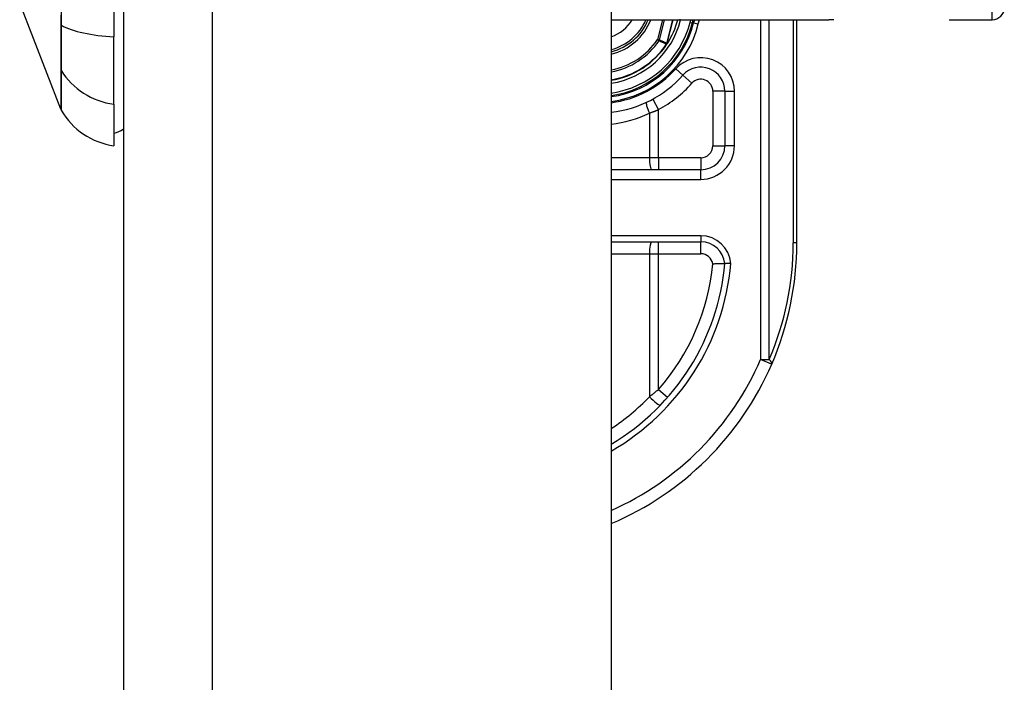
# Model space of a CAD drawing. Header units: inches. Extents: x 0 to 80.3, y -11 to 43.1.
# Tile 65 of 74: x 46.9 to 48.5, y 15.7 to 16.8. Entities that reach past the tile are written whole.
import ezdxf

# ---------------------------------------------------------------- set-up
doc = ezdxf.new("R2010")
doc.units = ezdxf.units.IN
doc.header["$MEASUREMENT"] = 0
doc.layers.add('Visible Edges(ANSI)', color=7, linetype='Continuous', lineweight=25)
doc.layers.add('Visible Tangent Edges(ANSI)', color=7, linetype='Continuous', lineweight=25)

msp = doc.modelspace()

# ---------------------------------------------------------------- linework, layer by layer
at = {"layer": 'Visible Edges(ANSI)'}
for p, q in [((47.0667, 32.6239), (47.0667, 13.1129)), ((47.8667, 32.6239), (47.8667, 13.1129)), ((47.0509, 17.6286), (47.0509, 16.8051)), ((46.964, 16.6861), (46.8964, 16.86)), ((47.8667, 16.833), (48.2238, 16.833)), ((47.9998, 16.8277), (48.0011, 16.833)), ((48.0031, 16.833), (48.0019, 16.8279)), ((48.1712, 16.4669), (48.1712, 16.833)), ((48.4213, 16.833), (48.4918, 16.833)), ((47.0509, 16.6944), (47.0509, 16.8051)), ((47.9585, 16.7937), (47.9579, 16.793)), ((48.053, 16.7157), (48.053, 16.6263)), ((47.0509, 16.6944), (47.0509, 16.6263)), ((48.0137, 16.587), (47.8667, 16.587)), ((47.8667, 16.4689), (48.0138, 16.4689))]:
    msp.add_line(p, q, dxfattribs=at)
at = {"layer": 'Visible Edges(ANSI)', "flags": 128}
for points in [[(47.9586, 16.7938), (47.9586, 16.7938), (47.9585, 16.7937), (47.9585, 16.7937), (47.9584, 16.7937), (47.9584, 16.7936), (47.9584, 16.7936), (47.9583, 16.7936), (47.9583, 16.7935), (47.9582, 16.7935), (47.9582, 16.7935), (47.9581, 16.7935), (47.9581, 16.7934), (47.958, 16.7934), (47.958, 16.7934), (47.9579, 16.7934), (47.9579, 16.7933), (47.9579, 16.7933), (47.9578, 16.7933), (47.9578, 16.7933), (47.9577, 16.7933), (47.9577, 16.7932), (47.9576, 16.7932), (47.9576, 16.7932), (47.9575, 16.7932)], [(47.9587, 16.794), (47.9587, 16.794), (47.9587, 16.7939), (47.9587, 16.7939), (47.9587, 16.7939), (47.9587, 16.7939), (47.9587, 16.7939), (47.9587, 16.7939), (47.9587, 16.7939), (47.9587, 16.7939), (47.9587, 16.7939), (47.9587, 16.7939), (47.9587, 16.7939), (47.9587, 16.7939), (47.9587, 16.7939), (47.9586, 16.7939), (47.9586, 16.7938), (47.9586, 16.7938), (47.9586, 16.7938), (47.9586, 16.7938), (47.9586, 16.7938), (47.9586, 16.7938), (47.9586, 16.7938), (47.9586, 16.7938), (47.9586, 16.7938)], [(48.0332, 16.4328), (48.0345, 16.4329), (48.0358, 16.4329), (48.0371, 16.433), (48.0384, 16.433), (48.0396, 16.433), (48.0408, 16.4331), (48.042, 16.4331), (48.0431, 16.4331), (48.0442, 16.4331), (48.0453, 16.4331), (48.0463, 16.4331), (48.0472, 16.4331), (48.0481, 16.4332), (48.0489, 16.4332), (48.0497, 16.4332), (48.0504, 16.4332), (48.051, 16.4332), (48.0515, 16.4332), (48.052, 16.4332), (48.0524, 16.4332), (48.0527, 16.4332), (48.0529, 16.4332), (48.053, 16.4332), (48.053, 16.4332)], [(48.0629, 16.4332), (48.0623, 16.4332), (48.0616, 16.4332), (48.061, 16.4332), (48.0604, 16.4332), (48.0597, 16.4332), (48.0591, 16.4332), (48.0586, 16.4332), (48.058, 16.4332), (48.0574, 16.4332), (48.0569, 16.4332), (48.0564, 16.4332), (48.0559, 16.4332), (48.0555, 16.4332), (48.0551, 16.4332), (48.0547, 16.4332), (48.0544, 16.4332), (48.0541, 16.4332), (48.0538, 16.4332), (48.0536, 16.4332), (48.0534, 16.4332), (48.0532, 16.4332), (48.0531, 16.4332), (48.0531, 16.4332), (48.053, 16.4332)]]:
    msp.add_lwpolyline(points, dxfattribs=at)
at = {"layer": 'Visible Edges(ANSI)'}
for centre, radius, start, end in [((48.4918, 16.8527), 0.0197, 270, 0), ((47.8452, 16.8669), 0.089, 283.9794, 337.6397), ((47.8452, 16.8669), 0.135, 327.2981, 345.4721), ((47.8452, 16.8669), 0.1615, 277.6503, 346.0291), ((47.8452, 16.8669), 0.1595, 277.7468, 345.776), ((47.8452, 16.8669), 0.1348, 279.1773, 326.7398), ((48.0137, 16.7157), 0.0394, 0, 138.1031), ((47.8452, 16.8669), 0.187, 276.5969, 318.1031), ((46.9732, 16.6896), 0.00984, 201.2505, 209.7291), ((47.0672, 16.7433), 0.1181, 209.7291, 262.0587), ((47.043, 16.6854), 0.0394, 281.537, 306.8699), ((48.0137, 16.6263), 0.0394, 270, 0), ((48.0138, 16.4295), 0.0394, 5.3938, 90), ((47.6712, 16.4669), 0.5, 336.5561, 0), ((47.6712, 16.4669), 0.3834, 300.6602, 354.9569), ((47.6712, 16.4669), 0.5, 293.0167, 336.5561)]:
    msp.add_arc(centre, radius, start, end, dxfattribs=at)
at = {"layer": 'Visible Tangent Edges(ANSI)'}
for p, q in [((47.2127, 13.1129), (47.2127, 32.6239)), ((48.4918, 16.833), (48.4918, 17.1283)), ((47.9511, 16.833), (47.9428, 16.8003)), ((47.9458, 16.7996), (47.9542, 16.833)), ((47.9676, 16.833), (47.9578, 16.7943)), ((47.9579, 16.7942), (47.9677, 16.833)), ((47.9806, 16.8326), (47.9787, 16.833)), ((47.9806, 16.8326), (47.9807, 16.833)), ((47.9971, 16.833), (47.9959, 16.8287)), ((48.0095, 16.826), (48.0113, 16.833)), ((48.1118, 16.833), (48.1118, 16.2758)), ((48.1257, 16.2758), (48.1257, 16.833)), ((48.1654, 16.833), (48.1654, 16.4669)), ((46.964, 16.8249), (46.964, 16.8245)), ((47.9959, 16.8287), (47.9998, 16.8277)), ((48.0019, 16.8279), (47.9999, 16.8284)), ((48.0019, 16.8279), (48.0095, 16.826)), ((47.9458, 16.7996), (47.9428, 16.8003)), ((47.9428, 16.8003), (47.9453, 16.7986)), ((47.9573, 16.7933), (47.9575, 16.7932)), ((47.9575, 16.7937), (47.9577, 16.7936)), ((47.9575, 16.7932), (47.9579, 16.793)), ((47.9578, 16.7943), (47.9579, 16.7942)), ((46.964, 16.7514), (46.964, 16.7512)), ((47.9844, 16.742), (47.9726, 16.7525)), ((47.9844, 16.742), (47.999, 16.7289)), ((47.9349, 16.7028), (47.9443, 16.6855)), ((48.053, 16.7157), (48.0334, 16.7157)), ((48.0334, 16.7157), (48.0334, 16.6263)), ((48.053, 16.7157), (48.0688, 16.7157)), ((48.0688, 16.6263), (48.0688, 16.7157)), ((47.9443, 16.6067), (47.9443, 16.6855)), ((47.9294, 16.6798), (47.9294, 16.6067)), ((48.0334, 16.6263), (48.053, 16.6263)), ((48.0688, 16.6263), (48.053, 16.6263)), ((47.9294, 16.6067), (47.8667, 16.6067)), ((47.9443, 16.6067), (47.9294, 16.6067)), ((47.9443, 16.6067), (47.9443, 16.587)), ((48.0137, 16.6067), (47.9443, 16.6067)), ((48.0137, 16.6067), (48.0137, 16.587)), ((48.0137, 16.5712), (48.0137, 16.587)), ((47.8667, 16.5712), (48.0137, 16.5712)), ((48.0138, 16.4787), (47.8667, 16.4787)), ((48.0138, 16.4787), (48.0138, 16.4689)), ((47.9443, 16.4492), (47.9443, 16.4689)), ((48.0138, 16.4492), (48.0138, 16.4689)), ((48.1712, 16.4669), (48.1654, 16.4669)), ((47.8667, 16.4492), (47.9294, 16.4492)), ((47.9294, 16.4492), (47.9443, 16.4492)), ((47.9294, 16.4492), (47.9294, 16.2146)), ((47.9443, 16.4492), (48.0138, 16.4492)), ((47.9443, 16.2268), (47.9443, 16.4492)), ((48.1118, 16.2758), (48.1257, 16.2758)), ((48.1299, 16.268), (48.1118, 16.2758)), ((47.9443, 16.2268), (47.9591, 16.2138))]:
    msp.add_line(p, q, dxfattribs=at)
at = {"layer": 'Visible Tangent Edges(ANSI)', "flags": 128}
for points in [[(46.9649, 16.8238), (46.9649, 16.8555)], [(46.964, 16.8407), (46.964, 16.8249)], [(48.2318, 16.833), (48.2302, 16.833), (48.2286, 16.833), (48.227, 16.833), (48.2254, 16.833), (48.2238, 16.833)], [(46.964, 16.8245), (46.964, 16.8203), (46.964, 16.8162), (46.964, 16.8121), (46.964, 16.8081), (46.964, 16.8042), (46.964, 16.8004), (46.964, 16.7967), (46.964, 16.793), (46.964, 16.7895), (46.964, 16.7861), (46.964, 16.7827), (46.964, 16.7795), (46.964, 16.7764), (46.964, 16.7735), (46.964, 16.7706), (46.964, 16.7679), (46.964, 16.7653), (46.964, 16.7629), (46.964, 16.7606), (46.964, 16.7585), (46.964, 16.7565), (46.964, 16.7546), (46.964, 16.7529), (46.964, 16.7514)], [(46.9649, 16.7493), (46.9649, 16.7508), (46.9649, 16.7525), (46.9649, 16.7544), (46.9649, 16.7564), (46.9649, 16.7586), (46.9649, 16.7609), (46.965, 16.7633), (46.965, 16.766), (46.965, 16.7687), (46.965, 16.7716), (46.965, 16.7746), (46.965, 16.7778), (46.965, 16.7811), (46.965, 16.7845), (46.965, 16.788), (46.965, 16.7916), (46.965, 16.7953), (46.9649, 16.7991), (46.9649, 16.8031), (46.9649, 16.8071), (46.9649, 16.8111), (46.9649, 16.8153), (46.9649, 16.8195), (46.9649, 16.8238)], [(47.9453, 16.7986), (47.9458, 16.7984), (47.9463, 16.7982), (47.9468, 16.7979), (47.9473, 16.7977), (47.9478, 16.7975), (47.9483, 16.7973), (47.9488, 16.7971), (47.9493, 16.7968), (47.9498, 16.7966), (47.9503, 16.7964), (47.9508, 16.7962), (47.9513, 16.796), (47.9518, 16.7957), (47.9523, 16.7955), (47.9528, 16.7953), (47.9533, 16.7951), (47.9538, 16.7949), (47.9543, 16.7946), (47.9548, 16.7944), (47.9553, 16.7942), (47.9558, 16.794), (47.9563, 16.7938), (47.9568, 16.7936), (47.9573, 16.7933)], [(47.9578, 16.7943), (47.9573, 16.7945), (47.9568, 16.7947), (47.9563, 16.7949), (47.9558, 16.7951), (47.9553, 16.7954), (47.9548, 16.7956), (47.9543, 16.7958), (47.9538, 16.796), (47.9533, 16.7962), (47.9528, 16.7965), (47.9523, 16.7967), (47.9518, 16.7969), (47.9513, 16.7971), (47.9508, 16.7973), (47.9503, 16.7976), (47.9498, 16.7978), (47.9493, 16.798), (47.9488, 16.7982), (47.9483, 16.7985), (47.9478, 16.7987), (47.9473, 16.7989), (47.9468, 16.7991), (47.9463, 16.7994), (47.9458, 16.7996)], [(47.9575, 16.7937), (47.9575, 16.7937), (47.9575, 16.7937), (47.9575, 16.7936), (47.9575, 16.7936), (47.9575, 16.7936), (47.9575, 16.7936), (47.9575, 16.7936), (47.9575, 16.7936), (47.9574, 16.7936), (47.9574, 16.7935), (47.9574, 16.7935), (47.9574, 16.7935), (47.9574, 16.7935), (47.9574, 16.7935), (47.9574, 16.7935), (47.9574, 16.7935), (47.9574, 16.7934), (47.9573, 16.7934), (47.9573, 16.7934), (47.9573, 16.7934), (47.9573, 16.7934), (47.9573, 16.7934), (47.9573, 16.7934), (47.9573, 16.7933)], [(47.9578, 16.7943), (47.9577, 16.7942), (47.9577, 16.7942), (47.9577, 16.7942), (47.9577, 16.7942), (47.9577, 16.7941), (47.9577, 16.7941), (47.9577, 16.7941), (47.9577, 16.7941), (47.9577, 16.794), (47.9577, 16.794), (47.9577, 16.794), (47.9577, 16.794), (47.9577, 16.7939), (47.9576, 16.7939), (47.9576, 16.7939), (47.9576, 16.7939), (47.9576, 16.7938), (47.9576, 16.7938), (47.9576, 16.7938), (47.9576, 16.7938), (47.9576, 16.7938), (47.9576, 16.7937), (47.9576, 16.7937), (47.9575, 16.7937)], [(47.9575, 16.7937), (47.9575, 16.7937), (47.9575, 16.7936), (47.9575, 16.7936), (47.9575, 16.7936), (47.9575, 16.7936), (47.9575, 16.7936), (47.9575, 16.7935), (47.9575, 16.7935), (47.9575, 16.7935), (47.9575, 16.7935), (47.9575, 16.7934), (47.9575, 16.7934), (47.9575, 16.7934), (47.9575, 16.7934), (47.9575, 16.7934), (47.9575, 16.7933), (47.9575, 16.7933), (47.9575, 16.7933), (47.9575, 16.7933), (47.9575, 16.7933), (47.9575, 16.7932), (47.9575, 16.7932), (47.9575, 16.7932), (47.9575, 16.7932)], [(47.9575, 16.7932), (47.9575, 16.7932), (47.9576, 16.7932), (47.9576, 16.7932), (47.9576, 16.7932), (47.9576, 16.7933), (47.9576, 16.7933), (47.9576, 16.7933), (47.9576, 16.7933), (47.9576, 16.7933), (47.9576, 16.7934), (47.9576, 16.7934), (47.9576, 16.7934), (47.9576, 16.7934), (47.9576, 16.7934), (47.9576, 16.7935), (47.9576, 16.7935), (47.9576, 16.7935), (47.9576, 16.7935), (47.9576, 16.7935), (47.9577, 16.7935), (47.9577, 16.7936), (47.9577, 16.7936), (47.9577, 16.7936), (47.9577, 16.7936)], [(47.9577, 16.7936), (47.9577, 16.7936), (47.9577, 16.7937), (47.9577, 16.7937), (47.9577, 16.7937), (47.9577, 16.7937), (47.9578, 16.7938), (47.9578, 16.7938), (47.9578, 16.7938), (47.9578, 16.7938), (47.9578, 16.7939), (47.9578, 16.7939), (47.9578, 16.7939), (47.9578, 16.7939), (47.9578, 16.794), (47.9578, 16.794), (47.9578, 16.794), (47.9579, 16.794), (47.9579, 16.7941), (47.9579, 16.7941), (47.9579, 16.7941), (47.9579, 16.7941), (47.9579, 16.7942), (47.9579, 16.7942), (47.9579, 16.7942)], [(46.964, 16.7512), (46.964, 16.746), (46.964, 16.7409), (46.964, 16.7361), (46.964, 16.7315), (46.964, 16.7271), (46.964, 16.7229), (46.964, 16.719), (46.964, 16.7152), (46.964, 16.7117), (46.964, 16.7084), (46.964, 16.7053), (46.964, 16.7025), (46.964, 16.6999), (46.964, 16.6975), (46.964, 16.6953), (46.964, 16.6934), (46.964, 16.6917), (46.964, 16.6902), (46.964, 16.6889), (46.964, 16.6879), (46.964, 16.6871), (46.964, 16.6865), (46.964, 16.6862), (46.964, 16.6861)], [(46.9647, 16.6847), (46.9647, 16.6849), (46.9647, 16.6852), (46.9647, 16.6858), (46.9647, 16.6866), (46.9647, 16.6876), (46.9647, 16.6888), (46.9647, 16.6903), (46.9647, 16.692), (46.9647, 16.6939), (46.9647, 16.696), (46.9647, 16.6984), (46.9647, 16.701), (46.9647, 16.7038), (46.9647, 16.7068), (46.9648, 16.7101), (46.9648, 16.7136), (46.9648, 16.7173), (46.9648, 16.7212), (46.9648, 16.7253), (46.9648, 16.7297), (46.9648, 16.7343), (46.9649, 16.7391), (46.9649, 16.7441), (46.9649, 16.7493)], [(47.9294, 16.6798), (47.93, 16.6801), (47.9306, 16.6803), (47.9313, 16.6805), (47.9319, 16.6807), (47.9325, 16.681), (47.9331, 16.6812), (47.9338, 16.6814), (47.9344, 16.6817), (47.935, 16.6819), (47.9356, 16.6821), (47.9363, 16.6824), (47.9369, 16.6826), (47.9375, 16.6828), (47.9381, 16.6831), (47.9388, 16.6833), (47.9394, 16.6836), (47.94, 16.6838), (47.9406, 16.684), (47.9412, 16.6843), (47.9419, 16.6845), (47.9425, 16.6848), (47.9431, 16.685), (47.9437, 16.6853), (47.9443, 16.6855)], [(47.9443, 16.2268), (47.9437, 16.2263), (47.9431, 16.2258), (47.9425, 16.2252), (47.9419, 16.2247), (47.9413, 16.2242), (47.9407, 16.2237), (47.94, 16.2232), (47.9394, 16.2227), (47.9388, 16.2222), (47.9382, 16.2217), (47.9376, 16.2211), (47.9369, 16.2206), (47.9363, 16.2201), (47.9357, 16.2196), (47.9351, 16.2191), (47.9344, 16.2186), (47.9338, 16.2181), (47.9332, 16.2176), (47.9325, 16.2171), (47.9319, 16.2166), (47.9313, 16.2161), (47.9307, 16.2156), (47.93, 16.2151), (47.9294, 16.2146)]]:
    msp.add_lwpolyline(points, dxfattribs=at)
at = {"layer": 'Visible Tangent Edges(ANSI)'}
for centre, radius, start, end in [((47.8452, 16.8669), 0.0655, 289.1659, 328.8678), ((47.8452, 16.8669), 0.0855, 284.5694, 336.6625), ((47.8452, 16.8669), 0.0929, 283.3759, 338.6346), ((47.8452, 16.8669), 0.1397, 278.8534, 345.776), ((47.8452, 16.8669), 0.1556, 277.9441, 345.776), ((47.8452, 16.8669), 0.1694, 277.2927, 346.0291), ((47.8452, 16.8669), 0.1181, 280.4852, 325.7195), ((47.8452, 16.8669), 0.1212, 280.2152, 325.7195), ((47.8452, 16.8669), 0.1341, 279.2258, 326.7398), ((48.0137, 16.7157), 0.0551, 0, 138.1031), ((47.8452, 16.8669), 0.1713, 277.2066, 318.1031), ((48.0137, 16.7157), 0.0197, 0, 138.1031), ((47.8452, 16.8669), 0.2067, 298.671, 318.1031), ((47.8414, 16.8669), 0.2067, 277.0086, 295.1856), ((48.0137, 16.6263), 0.0551, 270, 0), ((48.0137, 16.6263), 0.0197, 270, 0), ((48.0138, 16.4295), 0.0492, 4.296, 90), ((47.6851, 16.4669), 0.4803, 336.5561, 0), ((48.0138, 16.4295), 0.0197, 9.8056, 90), ((47.6712, 16.4669), 0.3932, 299.8137, 355.0813), ((47.6712, 16.4669), 0.3637, 318.6896, 354.628), ((47.6712, 16.4669), 0.4803, 294.0181, 336.5561), ((47.6674, 16.4669), 0.3637, 303.2176, 316.0814)]:
    msp.add_arc(centre, radius, start, end, dxfattribs=at)
for centre, major_axis, ratio, start_param, end_param in [((46.9734, 16.8254), (-0.00984, -0.00003), 0.317047, 0.281217, 0.521863), ((47.0672, 16.8428), (-0.1181, 0), 0.321806, 0.522838, 1.432195), ((47.9428, 16.8003), (0.00162, 0.00359), 0.779727, 4.57537, 4.849408), ((46.9734, 16.754), (-0.00984, 0.00009), 0.948405, 0.290838, 0.531485), ((47.0672, 16.8052), (-0.1181, 0), 0.946806, 0.522838, 1.432195), ((47.9331, 16.6798), (-0.0084, 0.0178), 0.172316, 0, 1.48994), ((47.9331, 16.6067), (0, -0.0197), 0.189796, 4.712389, 6.283185), ((47.9331, 16.4492), (0, 0.0197), 0.189796, 0, 1.570796), ((48.1118, 16.2758), (0.0181, -0.0078), 0.369668, 0, 0.864875), ((47.9331, 16.2146), (0.0142, -0.0137), 0.132897, 4.575244, 6.283185)]:
    msp.add_ellipse(centre, major_axis=major_axis, ratio=ratio, start_param=start_param, end_param=end_param, dxfattribs=at)

doc.saveas('drawing.dxf')
